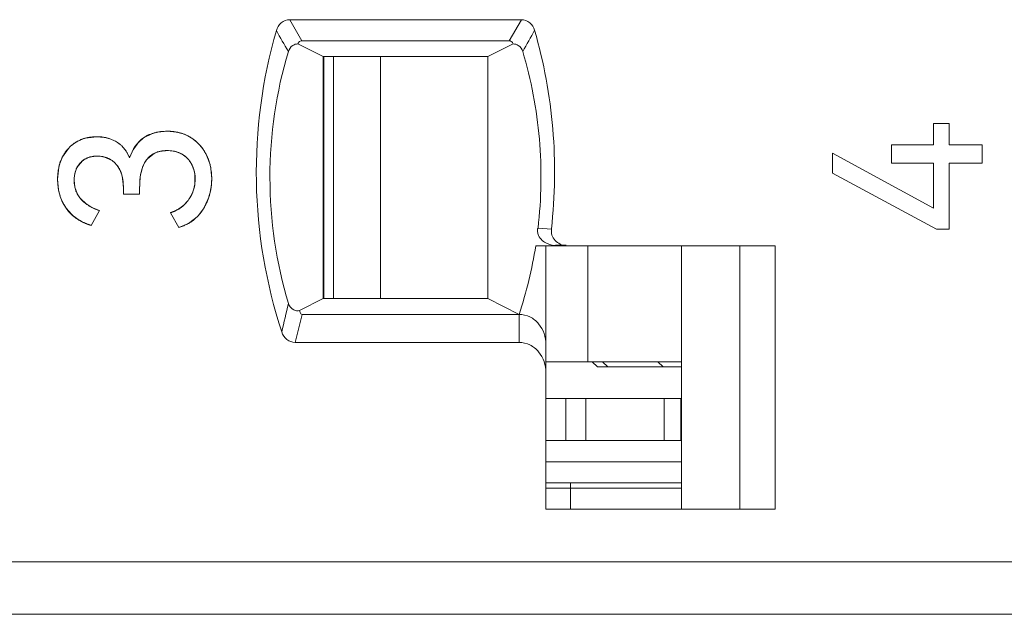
# Model space of a CAD drawing. Header units: millimetres. Extents: x 0 to 427, y 0 to 299.
# Tile 34 of 54: x 161 to 170, y 238 to 244. Entities that reach past the tile are written whole.
import ezdxf

# ---------------------------------------------------------------- set-up
doc = ezdxf.new("R2010")
doc.units = ezdxf.units.MM
doc.header["$LTSCALE"] = 23.1
doc.header["$MEASUREMENT"] = 0
doc.layers.get('0').update_dxf_attribs({"lineweight": 18})
for name, color, linetype in [('1_27', 7, 'Continuous'), ('1_35', 7, 'Continuous'), ('1_45', 7, 'Continuous'), ('1_6', 7, 'Continuous')]:
    doc.layers.add(name, color=color, linetype=linetype)

msp = doc.modelspace()

# ---------------------------------------------------------------- linework, layer by layer
at = {"color": 0, "linetype": 'Continuous', "lineweight": 0}
for p, q in [((169.2584, 242.7694), (169.4078, 242.7694)), ((169.2584, 242.5656), (169.2584, 242.7694)), ((169.4078, 242.7694), (169.4078, 242.5656)), ((161.1992, 242.6305), (161.3052, 242.6432)), ((161.3052, 242.6432), (161.3748, 242.6375)), ((161.7013, 242.5896), (161.7495, 242.6326)), ((161.7495, 242.6326), (161.8359, 242.6752)), ((161.8359, 242.6752), (161.886, 242.6878)), ((161.886, 242.6878), (161.9746, 242.6956)), ((161.9746, 242.6956), (162.0629, 242.6879)), ((162.0629, 242.6879), (162.1133, 242.6754)), ((161.1107, 242.5936), (161.1682, 242.6209)), ((161.542, 242.5562), (161.5836, 242.5058)), ((161.6561, 242.528), (161.6878, 242.5739)), ((168.8606, 242.5656), (169.2584, 242.5656)), ((168.8606, 242.3929), (168.8606, 242.5656)), ((169.4078, 242.5656), (169.7221, 242.5656)), ((169.7221, 242.5656), (169.7221, 242.3929)), ((160.9533, 242.3889), (160.9794, 242.4527)), ((160.9794, 242.4527), (161.0355, 242.5326)), ((161.3495, 242.4559), (161.2902, 242.4584)), ((161.4509, 242.4166), (161.3768, 242.4505)), ((161.5836, 242.5058), (161.6175, 242.4415)), ((161.85, 242.4847), (161.7861, 242.433)), ((161.8784, 242.497), (161.85, 242.4847)), ((161.9348, 242.5093), (161.8885, 242.5002)), ((161.9726, 242.5113), (161.9625, 242.5111)), ((162.0322, 242.5065), (161.9726, 242.5113)), ((162.1158, 242.4773), (162.0526, 242.5023)), ((162.3481, 242.4686), (162.3815, 242.3781)), ((169.2584, 241.9661), (168.2999, 242.4861)), ((168.2999, 242.2979), (168.2999, 242.4861)), ((160.9326, 242.2397), (160.9442, 242.354)), ((161.1687, 242.4142), (161.1164, 242.3495)), ((161.4966, 242.3733), (161.4738, 242.3981)), ((162.2278, 242.3285), (162.2122, 242.3707)), ((169.2584, 242.3929), (168.8606, 242.3929)), ((169.2584, 241.9661), (169.2584, 242.3929)), ((169.7221, 242.3929), (169.4078, 242.3929)), ((169.4078, 242.3929), (169.4078, 241.7643)), ((161.0965, 242.2943), (161.0904, 242.2507)), ((161.1164, 242.3495), (161.0965, 242.2943)), ((162.2368, 242.188), (162.2363, 242.2901)), ((162.3895, 242.3402), (162.3975, 242.2435)), ((168.2999, 242.2979), (169.2875, 241.7643)), ((160.9419, 242.1376), (160.9326, 242.2397)), ((161.0898, 242.23), (161.0968, 242.1632)), ((161.0968, 242.1632), (161.1173, 242.1047)), ((161.5574, 242.1659), (161.55, 242.2471)), ((161.5574, 242.098), (161.5574, 242.1659)), ((161.7126, 242.0961), (161.5574, 242.098)), ((161.7126, 242.1562), (161.7126, 242.0961)), ((161.1519, 242.0524), (161.1993, 242.0077)), ((161.1993, 242.0077), (161.2588, 241.9705)), ((162.3619, 242.0466), (162.318, 241.9574)), ((161.0645, 241.9067), (161.0131, 241.9651)), ((161.2508, 241.8012), (161.3304, 241.9409)), ((161.2588, 241.9705), (161.3304, 241.9409)), ((162.0056, 241.9215), (162.0852, 241.7818)), ((162.2595, 241.8828), (162.1779, 241.8204)), ((162.318, 241.9574), (162.2792, 241.9043)), ((162.1779, 241.8204), (162.0852, 241.7818)), ((169.4078, 241.7643), (169.2875, 241.7643))]:
    msp.add_line(p, q, dxfattribs=at)
for centre, radius, start, end in [((161.3156, 242.2873), 0.3552, 75.32345, 80.39287), ((161.3194, 242.3031), 0.3389, 72.58494, 75.28185), ((161.995, 242.3063), 0.3875, 68.50676, 72.23662), ((161.9989, 242.3154), 0.3777, 57.37494, 68.54485), ((161.9983, 242.3155), 0.3779, 51.70152, 57.30197), ((161.2888, 242.2973), 0.3457, 120.99997, 137.11039), ((161.286, 242.2927), 0.3488, 104.41491, 109.74637), ((161.3197, 242.3038), 0.3381, 69.59014, 72.58604), ((161.3232, 242.3126), 0.3287, 58.82337, 69.63844), ((161.9554, 242.3578), 0.344, 137.62359, 141.0718), ((161.9871, 242.3012), 0.3961, 47.16581, 51.71036), ((161.9796, 242.2929), 0.4072, 45.14671, 47.17794), ((161.9698, 242.2834), 0.4209, 37.74566, 45.11987), ((161.9619, 242.277), 0.4311, 34.96467, 37.7683), ((161.313, 242.2), 0.2586, 75.71008, 81.87591), ((162.0283, 242.3105), 0.4312, 153.97393, 162.31498), ((162.0175, 242.3156), 0.4193, 152.05273, 153.95544), ((162.0089, 242.3202), 0.4095, 149.49886, 152.05599), ((161.9513, 242.2869), 0.2223, 106.39398, 109.11883), ((161.9695, 242.1905), 0.3207, 94.76018, 96.22023), ((161.9711, 242.1717), 0.3396, 93.28301, 94.75951), ((161.9724, 242.1485), 0.3628, 91.57087, 93.27972), ((161.9829, 242.2154), 0.2953, 76.34937, 80.38255), ((161.9595, 242.2753), 0.434, 31.33741, 34.9651), ((161.9602, 242.2757), 0.4332, 26.43538, 31.34118), ((161.3704, 242.2614), 0.4362, 165.1186, 167.74641), ((161.3461, 242.2678), 0.411, 162.87738, 165.11325), ((161.292, 242.2611), 0.1965, 120.00742, 128.82935), ((161.3247, 242.2371), 0.2194, 47.22115, 54.90907), ((161.9707, 242.2586), 0.2662, 24.90363, 29.22876), ((161.8957, 242.2546), 0.5012, 9.84201, 14.26635), ((161.9249, 242.2414), 0.3152, 11.51694, 16.03646), ((161.9144, 242.2392), 0.326, 8.97293, 11.52952), ((161.4209, 242.2299), 0.3311, 176.39762, 179.99231), ((161.9106, 242.2363), 0.3298, 337.18608, 351.56659), ((161.8149, 242.2457), 0.5826, 350.27643, 359.7788), ((161.4304, 242.231), 0.4974, 190.82924, 194.07814), ((161.3474, 242.219), 0.2569, 206.40725, 220.43819), ((161.8507, 242.2384), 0.5461, 340.21122, 346.97381), ((161.8329, 242.2428), 0.5644, 346.9481, 349.33793), ((161.8273, 242.2439), 0.5701, 349.33536, 350.24952), ((161.8972, 242.2574), 0.3531, 303.65466, 308.258), ((161.9026, 242.2507), 0.3445, 308.24089, 315.19484), ((161.8667, 242.233), 0.5291, 339.37279, 340.18045), ((161.3602, 242.2235), 0.4333, 226.96725, 231.56523), ((161.3777, 242.2458), 0.4617, 231.58762, 238.89483), ((161.904, 242.2424), 0.3366, 287.55818, 294.52059), ((161.8989, 242.2539), 0.3492, 294.49665, 298.65341), ((161.8967, 242.2581), 0.354, 298.65087, 303.65963), ((161.9725, 242.1655), 0.4029, 315.43075, 319.58525), ((161.3854, 242.2581), 0.4762, 238.85918, 239.85862), ((161.3875, 242.2616), 0.4803, 239.86063, 242.54544), ((161.3889, 242.2643), 0.4834, 242.5443, 245.71035), ((161.3862, 242.2579), 0.4763, 245.68754, 253.48739)]:
    msp.add_arc(centre, radius, start, end, dxfattribs=at)
for points, knots in [([(161.3052, 242.6432), (161.2913, 242.6432), (161.2641, 242.642), (161.2254, 242.6369), (161.1948, 242.6297), (161.1713, 242.6222), (161.1542, 242.6157), (161.1376, 242.6084), (161.1215, 242.6002), (161.1059, 242.5911), (161.0933, 242.5828), (161.0835, 242.5757), (161.0763, 242.5702), (161.0691, 242.5645), (161.0633, 242.5595), (161.0587, 242.5555), (161.0553, 242.5524), (161.0519, 242.5492), (161.0486, 242.546), (161.0458, 242.5433), (161.0436, 242.5411), (161.042, 242.5394), (161.0406, 242.538), (161.0395, 242.5369), (161.0387, 242.536), (161.0379, 242.5352), (161.0372, 242.5344), (161.0367, 242.5339), (161.0364, 242.5335), (161.0361, 242.5332), (161.0359, 242.533), (161.0357, 242.5328), (161.0356, 242.5327), (161.0355, 242.5326), (161.0355, 242.5326), (161.0355, 242.5326), (161.0355, 242.5326)], [0, 0, 0, 0, 0.125, 0.25, 0.375, 0.437501, 0.500001, 0.562501, 0.625001, 0.687501, 0.750001, 0.781251, 0.812501, 0.843751, 0.875001, 0.890626, 0.906251, 0.921876, 0.937501, 0.953126, 0.960939, 0.968751, 0.976564, 0.98047, 0.984376, 0.988282, 0.992189, 0.994142, 0.996095, 0.997071, 0.998048, 0.999025, 0.999513, 0.999757, 0.999997, 1, 1, 1, 1]), ([(161.4934, 242.5938), (161.4866, 242.5979), (161.4727, 242.6056), (161.4512, 242.6157), (161.4325, 242.6228), (161.4172, 242.6276), (161.4056, 242.6309), (161.3937, 242.6338), (161.3817, 242.6363), (161.3694, 242.6384), (161.359, 242.6399), (161.3507, 242.6408), (161.3443, 242.6415), (161.3379, 242.642), (161.3325, 242.6424), (161.3282, 242.6426), (161.325, 242.6428), (161.3217, 242.6429), (161.3184, 242.643), (161.3157, 242.6431), (161.3135, 242.6431), (161.3118, 242.6431), (161.3104, 242.6432), (161.3093, 242.6432), (161.3085, 242.6432), (161.3077, 242.6432), (161.307, 242.6432), (161.3064, 242.6432), (161.3061, 242.6432), (161.3058, 242.6432), (161.3056, 242.6432), (161.3054, 242.6432), (161.3053, 242.6432), (161.3052, 242.6432), (161.3052, 242.6432), (161.3052, 242.6432)], [0, 0, 0, 0, 0.125, 0.25, 0.375, 0.4375, 0.500001, 0.562501, 0.625001, 0.687501, 0.750001, 0.781251, 0.812501, 0.843751, 0.875001, 0.890626, 0.906251, 0.921876, 0.937501, 0.953126, 0.960939, 0.968751, 0.976564, 0.98047, 0.984376, 0.988282, 0.992189, 0.994142, 0.996095, 0.997071, 0.998048, 0.999024, 0.999513, 0.999757, 1, 1, 1, 1]), ([(161.9746, 242.6956), (161.9634, 242.6956), (161.9415, 242.6949), (161.9101, 242.692), (161.885, 242.6879), (161.8655, 242.6836), (161.8513, 242.6799), (161.8374, 242.6757), (161.8238, 242.6711), (161.8106, 242.6659), (161.7998, 242.6612), (161.7914, 242.6571), (161.7852, 242.654), (161.779, 242.6507), (161.774, 242.6479), (161.7699, 242.6456), (161.767, 242.6438), (161.764, 242.642), (161.7611, 242.6402), (161.7586, 242.6387), (161.7567, 242.6374), (161.7552, 242.6365), (161.754, 242.6357), (161.7531, 242.635), (161.7523, 242.6345), (161.7516, 242.634), (161.751, 242.6336), (161.7506, 242.6333), (161.7503, 242.6331), (161.75, 242.6329), (161.7498, 242.6328), (161.7497, 242.6327), (161.7496, 242.6326), (161.7495, 242.6326), (161.7495, 242.6326), (161.7495, 242.6326)], [0, 0, 0, 0, 0.125, 0.25, 0.375, 0.437501, 0.500001, 0.562501, 0.625001, 0.687501, 0.750001, 0.781251, 0.812501, 0.843751, 0.875001, 0.890626, 0.906251, 0.921876, 0.937501, 0.953126, 0.960939, 0.968751, 0.976564, 0.98047, 0.984376, 0.988282, 0.992189, 0.994142, 0.996095, 0.997071, 0.998048, 0.999025, 0.999513, 0.999757, 1, 1, 1, 1]), ([(162.2025, 242.6335), (162.1945, 242.6387), (162.1781, 242.6484), (162.1524, 242.661), (162.1301, 242.6699), (162.1117, 242.676), (162.0975, 242.6801), (162.0832, 242.6838), (162.0685, 242.6869), (162.0536, 242.6896), (162.0409, 242.6914), (162.0306, 242.6926), (162.0228, 242.6934), (162.0149, 242.6941), (162.0083, 242.6945), (162.003, 242.6948), (161.999, 242.695), (161.995, 242.6952), (161.9909, 242.6953), (161.9875, 242.6954), (161.9848, 242.6955), (161.9828, 242.6955), (161.9811, 242.6955), (161.9797, 242.6956), (161.9787, 242.6956), (161.9777, 242.6956), (161.9768, 242.6956), (161.9761, 242.6956), (161.9757, 242.6956), (161.9754, 242.6956), (161.9751, 242.6956), (161.9749, 242.6956), (161.9747, 242.6956), (161.9747, 242.6956), (161.9746, 242.6956), (161.9746, 242.6956)], [0, 0, 0, 0, 0.125, 0.25, 0.375, 0.437501, 0.500001, 0.562501, 0.625001, 0.687501, 0.750001, 0.781251, 0.812501, 0.843751, 0.875001, 0.890626, 0.906251, 0.921876, 0.937501, 0.953126, 0.960939, 0.968751, 0.976564, 0.98047, 0.984376, 0.988282, 0.992189, 0.994142, 0.996095, 0.997071, 0.998048, 0.999025, 0.999513, 0.999757, 1, 1, 1, 1]), ([(162.3481, 242.4686), (162.344, 242.4772), (162.3352, 242.4939), (162.3207, 242.5177), (162.3073, 242.5365), (162.2959, 242.5509), (162.287, 242.5613), (162.2777, 242.5715), (162.2681, 242.5813), (162.2581, 242.5908), (162.2494, 242.5985), (162.2423, 242.6044), (162.2369, 242.6088), (162.2314, 242.6131), (162.2267, 242.6167), (162.223, 242.6194), (162.2201, 242.6215), (162.2172, 242.6236), (162.2143, 242.6256), (162.2119, 242.6273), (162.2099, 242.6286), (162.2085, 242.6296), (162.2072, 242.6304), (162.2062, 242.631), (162.2055, 242.6315), (162.2047, 242.632), (162.2041, 242.6324), (162.2036, 242.6328), (162.2033, 242.633), (162.2031, 242.6331), (162.2029, 242.6332), (162.2027, 242.6333), (162.2026, 242.6334), (162.2025, 242.6334), (162.2025, 242.6335), (162.2025, 242.6335)], [0, 0, 0, 0, 0.125, 0.25, 0.375, 0.437501, 0.500001, 0.562501, 0.625001, 0.687501, 0.750001, 0.781251, 0.812501, 0.843751, 0.875001, 0.890626, 0.906251, 0.921876, 0.937501, 0.953126, 0.960939, 0.968751, 0.976564, 0.98047, 0.984376, 0.988282, 0.992189, 0.994142, 0.996095, 0.997071, 0.998048, 0.999025, 0.999513, 0.999757, 1, 1, 1, 1]), ([(161.6175, 242.4415), (161.6139, 242.45), (161.6064, 242.4666), (161.594, 242.4898), (161.5825, 242.5078), (161.5728, 242.5213), (161.5652, 242.531), (161.5573, 242.5403), (161.5491, 242.5492), (161.5406, 242.5577), (161.5332, 242.5644), (161.5272, 242.5696), (161.5226, 242.5734), (161.5179, 242.577), (161.5139, 242.58), (161.5107, 242.5823), (161.5083, 242.584), (161.5059, 242.5857), (161.5034, 242.5874), (161.5014, 242.5888), (161.4997, 242.5898), (161.4984, 242.5906), (161.4974, 242.5913), (161.4966, 242.5918), (161.4959, 242.5922), (161.4953, 242.5926), (161.4948, 242.5929), (161.4943, 242.5932), (161.4941, 242.5934), (161.4939, 242.5935), (161.4937, 242.5936), (161.4936, 242.5937), (161.4935, 242.5937), (161.4934, 242.5938), (161.4934, 242.5938), (161.4934, 242.5938), (161.4934, 242.5938)], [0, 0, 0, 0, 0.125, 0.25, 0.375, 0.437501, 0.500001, 0.562501, 0.625001, 0.687501, 0.750001, 0.781251, 0.812501, 0.843751, 0.875001, 0.890626, 0.906251, 0.921876, 0.937501, 0.953126, 0.960939, 0.968751, 0.976564, 0.98047, 0.984376, 0.988282, 0.992189, 0.994142, 0.996095, 0.997072, 0.998048, 0.999025, 0.999513, 0.999757, 0.999996, 1, 1, 1, 1]), ([(161.0355, 242.5326), (161.0269, 242.5234), (161.0108, 242.5042), (160.9899, 242.4732), (160.9752, 242.4455), (160.965, 242.4222), (160.9582, 242.4042), (160.9521, 242.3856), (160.9469, 242.3665), (160.9425, 242.3467), (160.9395, 242.3299), (160.9375, 242.3161), (160.9362, 242.3056), (160.9351, 242.2949), (160.9343, 242.286), (160.9338, 242.2787), (160.9335, 242.2733), (160.9332, 242.2677), (160.933, 242.2622), (160.9328, 242.2576), (160.9327, 242.2538), (160.9327, 242.251), (160.9326, 242.2487), (160.9326, 242.2468), (160.9326, 242.2454), (160.9326, 242.2439), (160.9326, 242.2428), (160.9326, 242.2418), (160.9326, 242.2412), (160.9326, 242.2407), (160.9326, 242.2404), (160.9326, 242.2401), (160.9326, 242.2399), (160.9326, 242.2398), (160.9326, 242.2397), (160.9326, 242.2397)], [0, 0, 0, 0, 0.125, 0.25, 0.375, 0.437501, 0.500001, 0.562501, 0.625001, 0.687501, 0.750001, 0.781251, 0.812501, 0.843751, 0.875001, 0.890626, 0.906251, 0.921876, 0.937501, 0.953126, 0.960939, 0.968751, 0.976564, 0.98047, 0.984376, 0.988282, 0.992189, 0.994142, 0.996095, 0.997072, 0.998048, 0.999025, 0.999513, 0.999757, 1, 1, 1, 1]), ([(161.148, 242.3949), (161.1528, 242.4002), (161.163, 242.4102), (161.1796, 242.4232), (161.1947, 242.4324), (161.2074, 242.4387), (161.2173, 242.443), (161.2275, 242.4467), (161.2381, 242.45), (161.249, 242.4527), (161.2585, 242.4546), (161.2661, 242.4558), (161.272, 242.4567), (161.2779, 242.4573), (161.283, 242.4578), (161.287, 242.4581), (161.2901, 242.4583), (161.2932, 242.4585), (161.2963, 242.4586), (161.2989, 242.4587), (161.301, 242.4588), (161.3026, 242.4588), (161.3039, 242.4588), (161.305, 242.4589), (161.3058, 242.4589), (161.3066, 242.4589), (161.3073, 242.4589), (161.3078, 242.4589), (161.3081, 242.4589), (161.3084, 242.4589), (161.3086, 242.4589), (161.3088, 242.4589), (161.3089, 242.4589), (161.3089, 242.4589), (161.309, 242.4589), (161.309, 242.4589)], [0, 0, 0, 0, 0.125, 0.25, 0.375, 0.437501, 0.500001, 0.562501, 0.625001, 0.687501, 0.750001, 0.781251, 0.812501, 0.843751, 0.875001, 0.890626, 0.906251, 0.921876, 0.937501, 0.953126, 0.960939, 0.968751, 0.976564, 0.98047, 0.984376, 0.988282, 0.992189, 0.994142, 0.996095, 0.997071, 0.998048, 0.999025, 0.999513, 0.999757, 1, 1, 1, 1]), ([(161.2902, 242.4584), (161.2651, 242.457), (161.2317, 242.4506), (161.2013, 242.4357), (161.1937, 242.4313)], [0, 0, 0, 0, 0.739284, 1, 1, 1, 1]), ([(161.309, 242.4589), (161.318, 242.4589), (161.3358, 242.4581), (161.3611, 242.4546), (161.3812, 242.4497), (161.3967, 242.4447), (161.408, 242.4403), (161.419, 242.4353), (161.4297, 242.4298), (161.4401, 242.4237), (161.4485, 242.4181), (161.4551, 242.4133), (161.46, 242.4096), (161.4648, 242.4057), (161.4687, 242.4024), (161.4718, 242.3996), (161.4741, 242.3975), (161.4764, 242.3954), (161.4786, 242.3932), (161.4805, 242.3914), (161.482, 242.3899), (161.4831, 242.3888), (161.484, 242.3878), (161.4847, 242.3871), (161.4853, 242.3865), (161.4858, 242.3859), (161.4863, 242.3854), (161.4867, 242.3851), (161.4869, 242.3848), (161.4871, 242.3846), (161.4872, 242.3845), (161.4873, 242.3844), (161.4874, 242.3843), (161.4874, 242.3842), (161.4875, 242.3842), (161.4875, 242.3842)], [0, 0, 0, 0, 0.125, 0.25, 0.375001, 0.437501, 0.500001, 0.562501, 0.625001, 0.687501, 0.750001, 0.781251, 0.812501, 0.843751, 0.875001, 0.890626, 0.906251, 0.921876, 0.937501, 0.953126, 0.960939, 0.968751, 0.976564, 0.98047, 0.984376, 0.988283, 0.992189, 0.994142, 0.996095, 0.997072, 0.998048, 0.999025, 0.999513, 0.999757, 1, 1, 1, 1]), ([(161.7126, 242.1562), (161.7126, 242.1858), (161.7153, 242.2412), (161.7275, 242.3134), (161.7444, 242.3642), (161.762, 242.3994), (161.7773, 242.423), (161.7945, 242.4438), (161.8138, 242.4618), (161.8352, 242.4771), (161.8546, 242.4875), (161.8712, 242.4944), (161.8842, 242.4989), (161.8976, 242.5027), (161.9092, 242.5053), (161.9188, 242.5071), (161.9261, 242.5082), (161.9335, 242.5091), (161.9411, 242.5099), (161.9475, 242.5104), (161.9527, 242.5107), (161.9566, 242.5109), (161.9599, 242.5111), (161.9625, 242.5111), (161.9645, 242.5112), (161.9665, 242.5112), (161.9682, 242.5113), (161.9695, 242.5113), (161.9704, 242.5113), (161.9711, 242.5113), (161.9716, 242.5113), (161.972, 242.5113), (161.9723, 242.5113), (161.9724, 242.5113), (161.9726, 242.5113), (161.9726, 242.5113), (161.9726, 242.5113)], [0, 0, 0, 0, 0.125, 0.25, 0.375, 0.4375, 0.5, 0.5625, 0.625, 0.6875, 0.75, 0.78125, 0.8125, 0.84375, 0.875, 0.890625, 0.90625, 0.921875, 0.9375, 0.953125, 0.960938, 0.96875, 0.976563, 0.980469, 0.984375, 0.988282, 0.992188, 0.994141, 0.996094, 0.997071, 0.998047, 0.999024, 0.999512, 0.999756, 0.999997, 1, 1, 1, 1]), ([(161.9726, 242.5113), (161.9831, 242.5113), (162.0035, 242.5105), (162.0325, 242.5069), (162.0552, 242.5019), (162.0724, 242.4967), (162.085, 242.4922), (162.0971, 242.4872), (162.1087, 242.4815), (162.1199, 242.4752), (162.1289, 242.4695), (162.1359, 242.4646), (162.1411, 242.4607), (162.1461, 242.4568), (162.1502, 242.4534), (162.1534, 242.4505), (162.1558, 242.4484), (162.1582, 242.4462), (162.1605, 242.444), (162.1624, 242.4421), (162.164, 242.4406), (162.1651, 242.4394), (162.166, 242.4384), (162.1668, 242.4376), (162.1674, 242.4371), (162.1679, 242.4365), (162.1684, 242.436), (162.1688, 242.4356), (162.169, 242.4353), (162.1692, 242.4351), (162.1693, 242.435), (162.1694, 242.4349), (162.1695, 242.4348), (162.1695, 242.4347), (162.1696, 242.4347), (162.1696, 242.4347)], [0, 0, 0, 0, 0.125, 0.25, 0.375, 0.437501, 0.500001, 0.562501, 0.625001, 0.687501, 0.750001, 0.781251, 0.812501, 0.843751, 0.875001, 0.890626, 0.906251, 0.921876, 0.937501, 0.953126, 0.960939, 0.968751, 0.976564, 0.98047, 0.984376, 0.988282, 0.992189, 0.994142, 0.996095, 0.997072, 0.998048, 0.999025, 0.999513, 0.999757, 1, 1, 1, 1]), ([(162.203, 242.3886), (162.1937, 242.4052), (162.1691, 242.4395), (162.1357, 242.4658), (162.1158, 242.4773)], [0, 0, 0, 0, 0.453553, 1, 1, 1, 1]), ([(162.3975, 242.2435), (162.3975, 242.2537), (162.397, 242.2738), (162.3947, 242.3035), (162.3915, 242.3277), (162.3881, 242.3468), (162.3852, 242.3609), (162.3819, 242.3749), (162.3783, 242.3888), (162.3742, 242.4025), (162.3705, 242.4137), (162.3674, 242.4227), (162.3649, 242.4294), (162.3624, 242.436), (162.3601, 242.4415), (162.3583, 242.4459), (162.3569, 242.4491), (162.3555, 242.4524), (162.3541, 242.4557), (162.3529, 242.4584), (162.3519, 242.4605), (162.3511, 242.4621), (162.3505, 242.4635), (162.35, 242.4646), (162.3496, 242.4654), (162.3492, 242.4662), (162.3489, 242.4668), (162.3487, 242.4674), (162.3485, 242.4677), (162.3484, 242.468), (162.3483, 242.4682), (162.3482, 242.4683), (162.3481, 242.4685), (162.3481, 242.4685), (162.3481, 242.4686), (162.3481, 242.4686)], [0, 0, 0, 0, 0.125, 0.25, 0.375, 0.437501, 0.500001, 0.562501, 0.625001, 0.687501, 0.750001, 0.781251, 0.812501, 0.843751, 0.875001, 0.890626, 0.906251, 0.921876, 0.937501, 0.953126, 0.960939, 0.968751, 0.976564, 0.98047, 0.984376, 0.988282, 0.992189, 0.994142, 0.996095, 0.997071, 0.998048, 0.999025, 0.999513, 0.999757, 1, 1, 1, 1]), ([(161.0898, 242.23), (161.0898, 242.2384), (161.0904, 242.2548), (161.0931, 242.2783), (161.0969, 242.2969), (161.1009, 242.3112), (161.1043, 242.3217), (161.1081, 242.3318), (161.1124, 242.3417), (161.1172, 242.3513), (161.1216, 242.359), (161.1253, 242.3651), (161.1282, 242.3696), (161.1312, 242.374), (161.1338, 242.3776), (161.1359, 242.3804), (161.1376, 242.3825), (161.1392, 242.3846), (161.1409, 242.3867), (161.1424, 242.3885), (161.1435, 242.3898), (161.1444, 242.3908), (161.1451, 242.3917), (161.1457, 242.3924), (161.1462, 242.3929), (161.1466, 242.3934), (161.147, 242.3938), (161.1473, 242.3941), (161.1475, 242.3943), (161.1476, 242.3945), (161.1478, 242.3946), (161.1479, 242.3947), (161.1479, 242.3948), (161.148, 242.3948), (161.148, 242.3949), (161.148, 242.3949)], [0, 0, 0, 0, 0.125, 0.25, 0.375, 0.4375, 0.500001, 0.562501, 0.625001, 0.687501, 0.750001, 0.781251, 0.812501, 0.843751, 0.875001, 0.890626, 0.906251, 0.921876, 0.937501, 0.953126, 0.960939, 0.968751, 0.976564, 0.98047, 0.984376, 0.988282, 0.992189, 0.994142, 0.996095, 0.997071, 0.998048, 0.999025, 0.999513, 0.999757, 1, 1, 1, 1]), ([(161.4875, 242.3842), (161.4933, 242.378), (161.5042, 242.3648), (161.5184, 242.3429), (161.5284, 242.3229), (161.5354, 242.3057), (161.54, 242.2924), (161.5441, 242.2785), (161.5476, 242.264), (161.5507, 242.249), (161.5527, 242.2361), (161.5541, 242.2255), (161.555, 242.2174), (161.5557, 242.2091), (161.5562, 242.2021), (161.5566, 242.1965), (161.5568, 242.1922), (161.557, 242.1879), (161.5571, 242.1836), (161.5572, 242.1799), (161.5573, 242.177), (161.5573, 242.1748), (161.5573, 242.1729), (161.5574, 242.1715), (161.5574, 242.1704), (161.5574, 242.1692), (161.5574, 242.1683), (161.5574, 242.1676), (161.5574, 242.1671), (161.5574, 242.1667), (161.5574, 242.1664), (161.5574, 242.1662), (161.5574, 242.166), (161.5574, 242.166), (161.5574, 242.1659), (161.5574, 242.1659)], [0, 0, 0, 0, 0.125, 0.25, 0.375001, 0.437501, 0.500001, 0.562501, 0.625001, 0.687501, 0.750001, 0.781251, 0.812501, 0.843751, 0.875001, 0.890626, 0.906252, 0.921877, 0.937502, 0.953127, 0.960939, 0.968752, 0.976564, 0.98047, 0.984377, 0.988283, 0.992189, 0.994142, 0.996095, 0.997072, 0.998049, 0.999025, 0.999513, 0.999758, 1, 1, 1, 1]), ([(161.7861, 242.433), (161.7832, 242.4296), (161.7225, 242.3545), (161.7126, 242.2476), (161.7126, 242.1562)], [0, 0, 0, 0, 0.046857, 1, 1, 1, 1]), ([(162.1696, 242.4347), (162.1755, 242.4283), (162.1865, 242.4151), (162.2009, 242.3942), (162.2111, 242.3758), (162.2181, 242.3604), (162.2228, 242.3486), (162.2269, 242.3365), (162.2305, 242.3241), (162.2336, 242.3114), (162.2356, 242.3006), (162.237, 242.2918), (162.2379, 242.2851), (162.2387, 242.2784), (162.2392, 242.2727), (162.2395, 242.2681), (162.2398, 242.2646), (162.24, 242.2612), (162.2401, 242.2577), (162.2402, 242.2547), (162.2403, 242.2524), (162.2403, 242.2506), (162.2403, 242.2491), (162.2404, 242.2479), (162.2404, 242.2471), (162.2404, 242.2462), (162.2404, 242.2454), (162.2404, 242.2448), (162.2404, 242.2444), (162.2404, 242.2442), (162.2404, 242.2439), (162.2404, 242.2437), (162.2404, 242.2436), (162.2404, 242.2435), (162.2404, 242.2435), (162.2404, 242.2435), (162.2404, 242.2435)], [0, 0, 0, 0, 0.125, 0.25, 0.375, 0.437501, 0.500001, 0.562501, 0.625001, 0.687501, 0.750001, 0.781251, 0.812501, 0.843751, 0.875001, 0.890626, 0.906251, 0.921876, 0.937501, 0.953126, 0.960939, 0.968751, 0.976564, 0.98047, 0.984376, 0.988282, 0.992189, 0.994142, 0.996095, 0.997072, 0.998048, 0.999025, 0.999513, 0.999757, 0.999991, 1, 1, 1, 1]), ([(160.9326, 242.2397), (160.9326, 242.2266), (160.9334, 242.2008), (160.9372, 242.1634), (160.9425, 242.1332), (160.9479, 242.1097), (160.9526, 242.0924), (160.958, 242.0754), (160.964, 242.0587), (160.9706, 242.0423), (160.9766, 242.0289), (160.9817, 242.0183), (160.9857, 242.0105), (160.9899, 242.0027), (160.9935, 241.9963), (160.9965, 241.9912), (160.9987, 241.9874), (161.001, 241.9837), (161.0033, 241.9799), (161.0053, 241.9768), (161.0069, 241.9743), (161.0081, 241.9725), (161.0092, 241.9709), (161.01, 241.9697), (161.0106, 241.9688), (161.0112, 241.9678), (161.0117, 241.9671), (161.0121, 241.9665), (161.0124, 241.9661), (161.0126, 241.9658), (161.0128, 241.9655), (161.0129, 241.9654), (161.013, 241.9652), (161.013, 241.9651), (161.0131, 241.9651), (161.0131, 241.9651), (161.0131, 241.9651)], [0, 0, 0, 0, 0.125, 0.25, 0.375, 0.4375, 0.500001, 0.562501, 0.625001, 0.687501, 0.750001, 0.781251, 0.812501, 0.843751, 0.875001, 0.890626, 0.906251, 0.921876, 0.937501, 0.953126, 0.960939, 0.968751, 0.976564, 0.98047, 0.984376, 0.988282, 0.992189, 0.994142, 0.996095, 0.997071, 0.998048, 0.999025, 0.999513, 0.999757, 0.999976, 1, 1, 1, 1]), ([(161.1519, 242.0524), (161.1467, 242.0584), (161.137, 242.0709), (161.1244, 242.0906), (161.1155, 242.1078), (161.1094, 242.1221), (161.1052, 242.1331), (161.1016, 242.1443), (161.0984, 242.1558), (161.0958, 242.1675), (161.094, 242.1775), (161.0927, 242.1856), (161.092, 242.1918), (161.0913, 242.198), (161.0908, 242.2032), (161.0905, 242.2074), (161.0903, 242.2106), (161.0902, 242.2138), (161.09, 242.217), (161.0899, 242.2197), (161.0899, 242.2218), (161.0898, 242.2235), (161.0898, 242.2248), (161.0898, 242.2259), (161.0898, 242.2267), (161.0898, 242.2275), (161.0898, 242.2282), (161.0898, 242.2288), (161.0898, 242.2291), (161.0898, 242.2294), (161.0898, 242.2296), (161.0898, 242.2297), (161.0898, 242.2299), (161.0898, 242.2299), (161.0898, 242.23), (161.0898, 242.23)], [0, 0, 0, 0, 0.125, 0.25, 0.375, 0.437501, 0.500001, 0.562501, 0.625001, 0.687501, 0.750001, 0.781251, 0.812501, 0.843751, 0.875001, 0.890626, 0.906251, 0.921876, 0.937501, 0.953126, 0.960939, 0.968751, 0.976564, 0.98047, 0.984376, 0.988282, 0.992189, 0.994142, 0.996095, 0.997071, 0.998048, 0.999025, 0.999513, 0.999757, 1, 1, 1, 1]), ([(162.2404, 242.2435), (162.2404, 242.2348), (162.2398, 242.2175), (162.237, 242.192), (162.2331, 242.1711), (162.2291, 242.1546), (162.2257, 242.1424), (162.2217, 242.1302), (162.2174, 242.1182), (162.2125, 242.1063), (162.2081, 242.0965), (162.2043, 242.0887), (162.2013, 242.0828), (162.1983, 242.077), (162.1956, 242.0722), (162.1934, 242.0684), (162.1918, 242.0655), (162.1901, 242.0627), (162.1884, 242.0598), (162.1869, 242.0575), (162.1857, 242.0556), (162.1848, 242.0541), (162.1841, 242.053), (162.1835, 242.052), (162.183, 242.0513), (162.1826, 242.0506), (162.1822, 242.05), (162.1819, 242.0495), (162.1817, 242.0492), (162.1815, 242.049), (162.1814, 242.0488), (162.1813, 242.0487), (162.1813, 242.0486), (162.1812, 242.0485), (162.1812, 242.0485), (162.1812, 242.0485)], [0, 0, 0, 0, 0.125, 0.25, 0.375, 0.4375, 0.500001, 0.562501, 0.625001, 0.687501, 0.750001, 0.781251, 0.812501, 0.843751, 0.875001, 0.890626, 0.906251, 0.921876, 0.937501, 0.953126, 0.960939, 0.968751, 0.976564, 0.98047, 0.984376, 0.988282, 0.992189, 0.994142, 0.996095, 0.997071, 0.998048, 0.999025, 0.999513, 0.999757, 1, 1, 1, 1]), ([(162.318, 241.9574), (162.3246, 241.9683), (162.337, 241.9904), (162.3532, 242.0242), (162.3646, 242.0531), (162.3724, 242.0766), (162.3777, 242.0944), (162.3824, 242.1123), (162.3864, 242.1305), (162.3898, 242.1489), (162.3922, 242.1643), (162.3937, 242.1768), (162.3947, 242.1862), (162.3956, 242.1956), (162.3962, 242.2035), (162.3965, 242.2098), (162.3968, 242.2146), (162.397, 242.2194), (162.3972, 242.2242), (162.3973, 242.2282), (162.3974, 242.2314), (162.3974, 242.2338), (162.3974, 242.2358), (162.3975, 242.2374), (162.3975, 242.2386), (162.3975, 242.2398), (162.3975, 242.2409), (162.3975, 242.2417), (162.3975, 242.2422), (162.3975, 242.2426), (162.3975, 242.2429), (162.3975, 242.2431), (162.3975, 242.2433), (162.3975, 242.2434), (162.3975, 242.2435), (162.3975, 242.2435)], [0, 0, 0, 0, 0.125, 0.25, 0.375, 0.437501, 0.500001, 0.562501, 0.625001, 0.687501, 0.750001, 0.781251, 0.812501, 0.843751, 0.875001, 0.890626, 0.906251, 0.921876, 0.937501, 0.953126, 0.960939, 0.968751, 0.976564, 0.98047, 0.984376, 0.988282, 0.992189, 0.994142, 0.996095, 0.997072, 0.998048, 0.999025, 0.999513, 0.999757, 1, 1, 1, 1]), ([(161.0131, 241.9651), (160.9856, 242.0036), (160.9633, 242.0528), (160.9495, 242.1041), (160.948, 242.11)], [0, 0, 0, 0, 0.885749, 1, 1, 1, 1]), ([(162.147, 242.008), (162.1595, 242.0205), (162.1859, 242.0518), (162.2056, 242.0874), (162.2145, 242.1085)], [0, 0, 0, 0, 0.434264, 1, 1, 1, 1]), ([(161.3304, 241.9409), (161.3207, 241.9441), (161.3019, 241.9509), (161.2753, 241.9622), (161.2546, 241.9725), (161.2389, 241.9812), (161.2275, 241.9881), (161.2165, 241.9952), (161.206, 242.0025), (161.1959, 242.0102), (161.1879, 242.0168), (161.1816, 242.0222), (161.1771, 242.0263), (161.1726, 242.0305), (161.169, 242.034), (161.1661, 242.0369), (161.164, 242.039), (161.1619, 242.0412), (161.1599, 242.0434), (161.1582, 242.0453), (161.1568, 242.0467), (161.1558, 242.0479), (161.155, 242.0488), (161.1543, 242.0496), (161.1538, 242.0501), (161.1534, 242.0507), (161.1529, 242.0512), (161.1526, 242.0515), (161.1524, 242.0518), (161.1523, 242.052), (161.1521, 242.0521), (161.152, 242.0522), (161.152, 242.0523), (161.1519, 242.0523), (161.1519, 242.0524), (161.1519, 242.0524)], [0, 0, 0, 0, 0.125, 0.25, 0.375, 0.4375, 0.500001, 0.562501, 0.625001, 0.687501, 0.750001, 0.781251, 0.812501, 0.843751, 0.875001, 0.890626, 0.906251, 0.921876, 0.937501, 0.953126, 0.960939, 0.968751, 0.976564, 0.98047, 0.984376, 0.988282, 0.992189, 0.994142, 0.996095, 0.997071, 0.998048, 0.999025, 0.999513, 0.999757, 1, 1, 1, 1]), ([(162.1812, 242.0485), (162.1762, 242.041), (162.1658, 242.0265), (162.1483, 242.0064), (162.1322, 241.9911), (162.1185, 241.9797), (162.1077, 241.9716), (162.0966, 241.9638), (162.0849, 241.9565), (162.0728, 241.9496), (162.0624, 241.9442), (162.0538, 241.9401), (162.0472, 241.9371), (162.0406, 241.9343), (162.0349, 241.932), (162.0304, 241.9302), (162.0269, 241.9288), (162.0234, 241.9275), (162.0199, 241.9263), (162.017, 241.9252), (162.0146, 241.9244), (162.0128, 241.9238), (162.0113, 241.9233), (162.0101, 241.9229), (162.0092, 241.9226), (162.0083, 241.9223), (162.0076, 241.9221), (162.0069, 241.9219), (162.0066, 241.9218), (162.0063, 241.9217), (162.006, 241.9216), (162.0059, 241.9216), (162.0057, 241.9215), (162.0057, 241.9215), (162.0056, 241.9215), (162.0056, 241.9215)], [0, 0, 0, 0, 0.125, 0.25, 0.375, 0.4375, 0.5, 0.5625, 0.625, 0.6875, 0.75, 0.78125, 0.8125, 0.84375, 0.875, 0.890625, 0.90625, 0.921875, 0.9375, 0.953125, 0.960938, 0.96875, 0.976563, 0.980469, 0.984375, 0.988281, 0.992188, 0.994141, 0.996094, 0.997071, 0.998047, 0.999024, 0.999512, 0.999756, 1, 1, 1, 1]), ([(161.0131, 241.9651), (161.0198, 241.9553), (161.034, 241.9365), (161.0577, 241.9105), (161.0795, 241.8906), (161.0981, 241.8759), (161.1127, 241.8653), (161.1278, 241.8554), (161.1436, 241.846), (161.1599, 241.8371), (161.1741, 241.8302), (161.1857, 241.8249), (161.1945, 241.8211), (161.2035, 241.8174), (161.2111, 241.8145), (161.2173, 241.8122), (161.222, 241.8105), (161.2267, 241.8089), (161.2314, 241.8073), (161.2354, 241.806), (161.2386, 241.8049), (161.241, 241.8042), (161.2431, 241.8035), (161.2447, 241.803), (161.2459, 241.8027), (161.2471, 241.8023), (161.2481, 241.802), (161.2489, 241.8017), (161.2495, 241.8016), (161.2499, 241.8015), (161.2502, 241.8014), (161.2504, 241.8013), (161.2506, 241.8012), (161.2507, 241.8012), (161.2508, 241.8012), (161.2508, 241.8012), (161.2508, 241.8012)], [0, 0, 0, 0, 0.125, 0.25, 0.375, 0.4375, 0.5, 0.5625, 0.625, 0.6875, 0.75, 0.78125, 0.8125, 0.84375, 0.875, 0.890625, 0.90625, 0.921875, 0.9375, 0.953125, 0.960938, 0.96875, 0.976563, 0.980469, 0.984375, 0.988281, 0.992188, 0.994141, 0.996094, 0.997071, 0.998047, 0.999024, 0.999512, 0.999756, 0.999997, 1, 1, 1, 1]), ([(162.0852, 241.7818), (162.0979, 241.7855), (162.1227, 241.7938), (162.1576, 241.809), (162.1847, 241.8239), (162.2053, 241.8372), (162.2201, 241.8478), (162.2344, 241.8591), (162.2481, 241.8711), (162.2612, 241.8838), (162.2716, 241.8949), (162.2797, 241.9041), (162.2856, 241.9112), (162.2914, 241.9185), (162.296, 241.9247), (162.2997, 241.9297), (162.3024, 241.9336), (162.3051, 241.9374), (162.3078, 241.9413), (162.3099, 241.9446), (162.3117, 241.9473), (162.3129, 241.9493), (162.314, 241.9509), (162.3149, 241.9523), (162.3155, 241.9533), (162.3161, 241.9543), (162.3166, 241.9552), (162.3171, 241.9558), (162.3173, 241.9563), (162.3175, 241.9566), (162.3177, 241.9569), (162.3178, 241.9571), (162.3179, 241.9572), (162.3179, 241.9573), (162.318, 241.9574), (162.318, 241.9574)], [0, 0, 0, 0, 0.125, 0.25, 0.375, 0.437501, 0.500001, 0.562501, 0.625001, 0.687501, 0.750001, 0.781251, 0.812501, 0.843751, 0.875001, 0.890626, 0.906251, 0.921876, 0.937501, 0.953126, 0.960939, 0.968751, 0.976564, 0.98047, 0.984376, 0.988282, 0.992189, 0.994142, 0.996095, 0.997072, 0.998048, 0.999025, 0.999513, 0.999757, 1, 1, 1, 1])]:
    msp.add_open_spline(points, degree=3, knots=knots, dxfattribs=at)
for points in [[(161.7495, 242.6326), (161.6887, 242.5905), (161.6447, 242.5268), (161.6175, 242.4415)], [(161.55, 242.2471), (161.5414, 242.2931), (161.5245, 242.3376), (161.4966, 242.3733)]]:
    msp.add_open_spline(points, degree=3, dxfattribs=at)
at = {"layer": '1_27', "color": 7, "linetype": 'Continuous', "lineweight": 0}
for p, q in [((165.8095, 239.1054), (165.8095, 239.3554)), ((165.5754, 239.3054), (166.8645, 239.3054))]:
    msp.add_line(p, q, dxfattribs=at)
at = {"layer": '1_35', "color": 7, "linetype": 'Continuous', "lineweight": 0}
for p, q in [((163.5556, 241.1054), (163.5556, 243.4054)), ((164.0015, 243.4054), (164.0015, 241.1054)), ((165.9743, 240.5054), (165.9743, 241.6054)), ((165.5754, 240.5054), (166.8645, 240.5054))]:
    msp.add_line(p, q, dxfattribs=at)
at = {"layer": '1_45', "color": 7, "linetype": 'Continuous', "lineweight": 0}
for p, q in [((163.4648, 243.4054), (163.4648, 241.1054)), ((166.8645, 240.1554), (165.5754, 240.1554)), ((165.7632, 239.7554), (165.7632, 240.1554)), ((165.9558, 240.1554), (165.9558, 239.7554)), ((166.7004, 239.7554), (166.7004, 240.1554)), ((166.8573, 239.7554), (166.8573, 240.1554)), ((165.5754, 239.7554), (166.8645, 239.7554))]:
    msp.add_line(p, q, dxfattribs=at)
at = {"layer": '1_6', "color": 7, "linetype": 'Continuous', "lineweight": 0}
for p, q in [((163.1387, 243.7554), (165.3421, 243.7554)), ((163.255, 243.5554), (163.1387, 243.7554)), ((165.3421, 243.7554), (165.2253, 243.5554)), ((163.4575, 243.4054), (163.2173, 243.5258)), ((163.255, 243.5554), (165.2253, 243.5554)), ((165.2631, 243.5258), (165.0229, 243.4054)), ((163.4575, 243.4054), (163.4575, 241.1054)), ((163.4575, 243.4054), (165.0229, 243.4054)), ((165.0229, 241.1054), (165.0229, 243.4054)), ((165.629, 241.7664), (165.5011, 241.7745)), ((165.4779, 241.6054), (167.7542, 241.6054)), ((165.5754, 239.1054), (165.5754, 241.6054)), ((165.6351, 241.6142), (165.6645, 241.6099)), ((165.6645, 241.6101), (165.6664, 241.6099)), ((165.6648, 241.612), (165.7687, 241.612)), ((165.7829, 241.6069), (165.7682, 241.6088)), ((166.8645, 241.6054), (166.8645, 239.1054)), ((167.4174, 241.6054), (167.4174, 239.1054)), ((167.7542, 241.6054), (167.7542, 239.1054)), ((163.2329, 240.992), (163.4575, 241.1054)), ((165.0229, 241.1054), (163.4575, 241.1054)), ((165.0229, 241.1054), (165.3201, 240.9554)), ((163.1914, 240.6887), (163.2564, 240.9554)), ((165.3201, 240.9554), (163.2564, 240.9554)), ((165.3201, 240.6887), (165.3201, 240.9554)), ((165.3201, 240.6887), (163.1914, 240.6887)), ((166.0648, 240.4554), (166.0148, 240.5054)), ((166.1136, 240.5054), (166.1626, 240.4554)), ((166.6885, 240.4554), (166.6395, 240.5054)), ((166.0648, 240.4554), (166.8645, 240.4554)), ((165.5754, 239.5554), (166.8645, 239.5554)), ((166.8645, 239.3554), (165.5754, 239.3554)), ((167.7542, 239.1054), (165.5754, 239.1054)), ((137.3867, 238.6054), (205.0723, 238.6054)), ((206.6631, 238.1054), (137.045, 238.1054))]:
    msp.add_line(p, q, dxfattribs=at)
for centre, radius, start, end in [((173.3749, 249.441), 11.8696, 209.18534, 210.29391), ((156.3482, 248.6744), 10.4098, 329.89917, 331.16916), ((161.4021, 242.2506), 4.1265, 341.70634, 351.00373), ((259.7245, 217.9826), 99.3149, 166.564534, 166.724665)]:
    msp.add_arc(centre, radius, start, end, dxfattribs=at)
for points, knots in [([(163.1386, 243.7554), (163.1101, 243.755), (163.0519, 243.7325), (163.0202, 243.6804), (163.0121, 243.653)], [0, 0, 0, 0, 0.499144, 1, 1, 1, 1]), ([(165.4678, 243.6546), (165.4594, 243.6816), (165.4277, 243.7328), (165.3702, 243.7547), (165.342, 243.7554)], [0, 0, 0, 0, 0.501026, 1, 1, 1, 1]), ([(163.0121, 243.653), (162.8782, 243.189), (162.7488, 242.2155), (162.9131, 241.2473), (163.0635, 240.7884)], [0, 0, 0, 0, 0.5, 1, 1, 1, 1]), ([(165.6272, 241.7666), (165.6615, 242.082), (165.6721, 242.721), (165.5552, 243.3495), (165.4678, 243.6546)], [0, 0, 0, 0, 0.499974, 1, 1, 1, 1]), ([(163.1261, 243.4535), (163.1329, 243.4764), (163.1589, 243.5138), (163.2003, 243.5247), (163.2173, 243.5257)], [0, 0, 0, 0, 0.583737, 1, 1, 1, 1]), ([(163.255, 243.5554), (163.2445, 243.5554), (163.2272, 243.5467), (163.2196, 243.5316), (163.2173, 243.5258)], [0, 0, 0, 0, 0.625369, 1, 1, 1, 1]), ([(165.2253, 243.5554), (165.2321, 243.5553), (165.2494, 243.5505), (165.2592, 243.535), (165.2631, 243.5258)], [0, 0, 0, 0, 0.40183, 1, 1, 1, 1]), ([(165.2631, 243.5258), (165.2801, 243.5248), (165.3214, 243.5136), (165.3474, 243.4763), (165.3543, 243.4536)], [0, 0, 0, 0, 0.417911, 1, 1, 1, 1]), ([(163.1276, 241.0584), (163.0114, 241.4448), (162.8912, 242.2558), (163.0104, 243.067), (163.1261, 243.4535)], [0, 0, 0, 0, 0.5, 1, 1, 1, 1]), ([(165.3543, 243.4536), (165.4346, 243.1829), (165.542, 242.624), (165.532, 242.0551), (165.5, 241.7746)], [0, 0, 0, 0, 0.500019, 1, 1, 1, 1]), ([(165.5, 241.7746), (165.4927, 241.7653), (165.4944, 241.7386), (165.5059, 241.6979), (165.537, 241.6568), (165.5839, 241.6264), (165.6183, 241.6177), (165.6351, 241.6142)], [0, 0, 0, 0, 0.150842, 0.297456, 0.552713, 0.781106, 1, 1, 1, 1]), ([(165.6619, 241.6587), (165.6485, 241.6727), (165.627, 241.7072), (165.6257, 241.7473), (165.6272, 241.7666)], [0, 0, 0, 0, 0.499957, 1, 1, 1, 1]), ([(163.2329, 240.992), (163.2148, 240.9888), (163.1664, 240.9906), (163.1352, 241.0331), (163.1276, 241.0584)], [0, 0, 0, 0, 0.410182, 1, 1, 1, 1]), ([(163.2329, 240.992), (163.2342, 240.9857), (163.2357, 240.971), (163.2478, 240.9565), (163.2564, 240.9554)], [0, 0, 0, 0, 0.428267, 1, 1, 1, 1]), ([(165.5754, 240.6684), (165.5754, 240.738), (165.5384, 240.8481), (165.4267, 240.9379), (165.3553, 240.9555), (165.3201, 240.9554)], [0, 0, 0, 0, 0.496875, 0.748597, 1, 1, 1, 1]), ([(163.0635, 240.7884), (163.0723, 240.7613), (163.1048, 240.7102), (163.1631, 240.6886), (163.1914, 240.6887)], [0, 0, 0, 0, 0.50159, 1, 1, 1, 1]), ([(165.3201, 240.6887), (165.3553, 240.6888), (165.4268, 240.6712), (165.5385, 240.5815), (165.5754, 240.4714), (165.5754, 240.4018)], [0, 0, 0, 0, 0.251498, 0.503184, 1, 1, 1, 1])]:
    msp.add_open_spline(points, degree=3, knots=knots, dxfattribs=at)
msp.add_open_spline([(165.7681, 241.6072), (165.7288, 241.6104), (165.689, 241.6302), (165.6619, 241.6587)], degree=3, dxfattribs=at)

doc.saveas('drawing.dxf')
